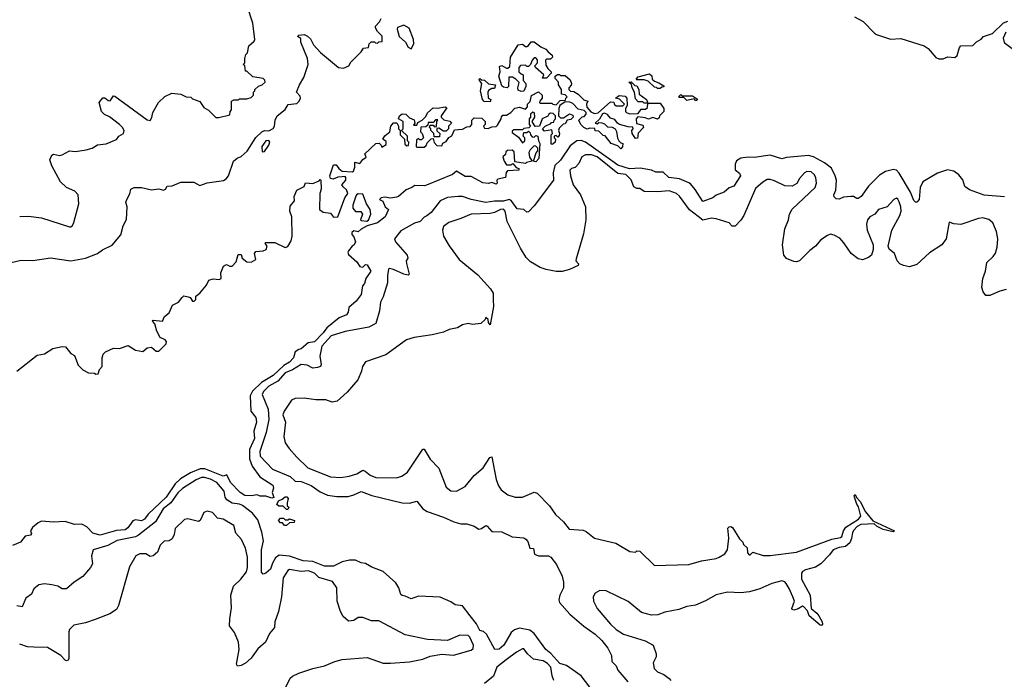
# Model space of a CAD drawing. Extents: x 2239805 to 2396427, y 665731 to 772158.
# Tile 241 of 256: x 2361215 to 2367931, y 703322 to 707820. Entities that reach past the tile are written whole.
import ezdxf

# ---------------------------------------------------------------- set-up
doc = ezdxf.new("R2010")
doc.units = 0

msp = doc.modelspace()

# ---------------------------------------------------------------- linework, layer by layer
at = {"layer": '0CON05XD'}
for points in [[(2361215, 706477.5), (2361275, 706481.2), (2361365, 706470), (2361555, 706406.7), (2361565, 706407.5), (2361575, 706417.5), (2361583.8, 706436.2), (2361618, 706565), (2361614.2, 706625), (2361591.7, 706651.7), (2361535, 706676.2), (2361493.3, 706715), (2361434.1, 706824.1), (2361420, 706865), (2361433.6, 706896.4), (2361445, 706902.5), (2361486.4, 706893.6), (2361505, 706897.5), (2361555, 706926.7), (2361595, 706922), (2361668.3, 706931.7), (2361710, 706945), (2361745, 706967.5), (2361805, 706972.5), (2361875, 707003.3), (2361892.5, 707025), (2361923.3, 707045), (2361927.5, 707065), (2361917.5, 707085), (2361896.4, 707106.4), (2361828.3, 707158.3), (2361793.9, 707173.9), (2361773.9, 707193.9), (2361757.5, 707255), (2361781.7, 707288.3), (2361795, 707287.5), (2361819.3, 707269.3), (2361833, 707267), (2361855, 707300), (2361865, 707297.5), (2362085, 707136.7), (2362105, 707132.5), (2362116.4, 707153.6), (2362123, 707187), (2362162.5, 707255), (2362205, 707296.7), (2362252, 707318), (2362315, 707313.3), (2362350, 707295), (2362381.7, 707291.7), (2362395, 707280), (2362445, 707262.5), (2362470.7, 707220.7), (2362503, 707203), (2362553, 707153), (2362573, 707153), (2362648.3, 707171.7), (2362650, 707195), (2362660, 707205), (2362660, 707265), (2362675, 707272.5), (2362707, 707273), (2362715, 707280), (2362765, 707280), (2362795, 707290), (2362810, 707305), (2362810, 707325), (2362820, 707335), (2362820, 707345), (2362843, 707367), (2362870, 707375), (2362890, 707395), (2362888.3, 707408.3), (2362875, 707420), (2362805, 707430), (2362765, 707470), (2362755, 707470), (2362750, 707505), (2362740, 707515), (2362750, 707525), (2362750, 707555), (2362758.3, 707581.7), (2362770, 707595), (2362778.3, 707641.7), (2362815, 707672.5), (2362818, 707685), (2362805, 707796.7), (2362767.2, 707915)], [(2366910.4, 707840.4), (2366967.9, 707807.9), (2367045, 707727.5), (2367059.3, 707719.3), (2367155, 707686.7), (2367225, 707692), (2367385, 707642.5)], [(2361057.5, 706142.5), (2361225, 706180), (2361305, 706177.5), (2361425, 706196.7), (2361565, 706175.6), (2361665, 706193.3), (2361745, 706226.7), (2361779.3, 706250.7), (2361845, 706282.5), (2361906.2, 706353.8), (2361920, 706415), (2361943, 706457), (2361947.5, 706545), (2361940, 706575), (2361946.7, 706593.3), (2361966.4, 706633.6), (2361972.5, 706665), (2361995, 706676.2), (2362045, 706676.2), (2362115, 706660), (2362165, 706666.7), (2362195, 706657.5), (2362210, 706665), (2362220, 706685), (2362255, 706687.5), (2362315, 706712.5), (2362403, 706713), (2362445, 706690), (2362495, 706706.7), (2362605, 706723.8), (2362622.5, 706735), (2362640, 706755), (2362672.5, 706855), (2362697.5, 706875), (2362725, 706886.7), (2362767, 706923), (2362825, 707016.7), (2362867.5, 707055), (2362885, 707063.8), (2362915, 707062.5), (2362945, 707079.2), (2362954.4, 707095), (2362958.9, 707135), (2362971.9, 707165), (2363025, 707207.8), (2363047.2, 707242.8), (2363105, 707247.5), (2363122.5, 707265), (2363130.8, 707285), (2363128.8, 707298.8), (2363102.5, 707325), (2363123.3, 707375), (2363153.3, 707425), (2363183.3, 707515), (2363178.8, 707555), (2363133.6, 707666.4), (2363132.5, 707692.5), (2363110, 707705), (2363120, 707715), (2363155, 707718), (2363177.8, 707707.8), (2363199.8, 707689.8), (2363219.5, 707649.5), (2363266.1, 707596.1), (2363390, 707495), (2363425, 707490), (2363460, 707505), (2363475, 707530), (2363545, 707600), (2363560, 707625), (2363595, 707630), (2363600, 707655), (2363611.7, 707668.3), (2363635, 707670), (2363641.7, 707661.7), (2363655, 707660), (2363665, 707670), (2363688.3, 707671.7), (2363687, 707707), (2363655, 707740), (2363642.5, 707765), (2363643, 707777), (2363670, 707805), (2363680.7, 707829.3)], [(2363885, 707621.2), (2363902.9, 707655), (2363902.5, 707685), (2363872.3, 707762.3), (2363835, 707783.3), (2363793, 707767), (2363790, 707755), (2363804.2, 707705), (2363847.8, 707667.8), (2363865, 707633.8), (2363885, 707621.2)], [(2367385, 707642.5), (2367413, 707623), (2367465, 707562.5), (2367485, 707552.5), (2367515, 707552.5), (2367547, 707567), (2367595, 707562.5), (2367610, 707575), (2367625, 707630), (2367635, 707642.5), (2367717, 707643), (2367740.7, 707669.3), (2367773, 707687), (2367790, 707705), (2367850, 707725), (2367925, 707797.5), (2367955, 707810)], [(2367941.2, 707735), (2367923.3, 707695), (2367930, 707665), (2367995, 707617.5)], [(2364635, 707330), (2364615, 707340), (2364612.5, 707355), (2364621.7, 707391.7), (2364600, 707415), (2364577, 707427), (2364551.7, 707428.3), (2364550, 707365), (2364540, 707355), (2364515, 707360), (2364505, 707370), (2364483.3, 707435), (2364492.5, 707465), (2364488.3, 707501.7), (2364505, 707506.7), (2364535, 707490), (2364545, 707490), (2364558.3, 707501.7), (2364562.5, 707565), (2364615, 707647.5), (2364645, 707652.5), (2364665, 707637.5), (2364675, 707637.5), (2364686.4, 707643.6), (2364705, 707670), (2364725, 707668.8), (2364770, 707635), (2364805, 707620), (2364820, 707600), (2364848.3, 707578.3), (2364850, 707565), (2364835, 707550), (2364808.3, 707551.7), (2364802.5, 707545), (2364805, 707510), (2364817, 707487), (2364840, 707465), (2364840, 707455), (2364808.3, 707421.7), (2364781.7, 707421.7), (2364790, 707445), (2364733, 707493), (2364730, 707505), (2364747.5, 707525), (2364747, 707547), (2364735, 707560), (2364725, 707560), (2364710, 707545), (2364700, 707515), (2364685, 707500), (2364675, 707500), (2364665, 707510), (2364631.7, 707508.3), (2364620, 707495), (2364620, 707465), (2364635, 707450), (2364650, 707445), (2364650, 707405), (2364667.5, 707385), (2364667.5, 707365), (2364655, 707332.5), (2364635, 707330)], [(2361195.8, 705424.2), (2361335, 705533.3), (2361385, 705542.5), (2361442.3, 705577.7), (2361505, 705592), (2361528.3, 705588.3), (2361564.1, 705544.1), (2361589.3, 705529.3), (2361613.8, 705465), (2361645, 705433.3), (2361685, 705412.5), (2361725, 705410), (2361735, 705402.5), (2361750, 705405), (2361760, 705435), (2361777.5, 705455), (2361777.5, 705515), (2361785, 705540), (2361800, 705555), (2361855, 705580), (2361895, 705577.5), (2361955, 705597.5), (2362005, 705567.5), (2362055, 705557.5), (2362085, 705583.3), (2362115, 705587.5), (2362145, 705560), (2362165, 705560), (2362215, 705610), (2362217.5, 705625), (2362207, 705637), (2362173.9, 705653.9), (2362150, 705695), (2362137, 705747), (2362120, 705765), (2362125, 705770), (2362190, 705765), (2362203.6, 705796.4), (2362235, 705820), (2362257, 705873), (2362297.5, 705895), (2362322.5, 705925), (2362335, 705936.7), (2362365, 705931.2), (2362377.5, 705925), (2362395, 705900), (2362405, 705900), (2362417, 705913), (2362417.5, 705935), (2362443.9, 705956.1), (2362490.3, 706009.7), (2362506.1, 706043.9), (2362535, 706053.3), (2362575, 706047.5), (2362590, 706055), (2362587.5, 706095), (2362605, 706140), (2362625, 706150), (2362648.3, 706138.3), (2362665, 706140), (2362690.7, 706169.3), (2362705, 706220), (2362725, 706220), (2362733.6, 706193.6), (2362765, 706170), (2362795, 706167.5), (2362826.7, 706185), (2362817.5, 706225), (2362825, 706240), (2362876.4, 706243.6), (2362896.4, 706253.6), (2362902.5, 706275), (2362890, 706295), (2362895, 706300), (2362955, 706300), (2363025, 706266.7), (2363045, 706272.5), (2363067.7, 706312.3), (2363073.8, 706345), (2363071.2, 706475), (2363058.8, 706515), (2363060.7, 706549.3), (2363090, 706585), (2363087.5, 706615), (2363105, 706657.5), (2363156.4, 706683.6), (2363165, 706707.5), (2363215, 706702.5), (2363258.3, 706721.7), (2363265, 706730), (2363270, 706725), (2363272.5, 706665), (2363262.5, 706635), (2363260, 706525), (2363285, 706507.5), (2363335, 706500), (2363355, 706472.5), (2363385, 706476.7), (2363434.1, 706605.9), (2363452.5, 706635), (2363445, 706660), (2363420.7, 706680.7), (2363413.3, 706695), (2363440, 706725), (2363440, 706745), (2363435, 706750), (2363415, 706747.5), (2363385, 706746.2), (2363353.6, 706733.6), (2363335, 706737.5), (2363330, 706755), (2363355, 706830), (2363375, 706830), (2363392.5, 706805), (2363415, 706787.5), (2363485, 706782.5), (2363493, 706787), (2363501.2, 706815), (2363501.7, 706848.3), (2363535, 706840), (2363555, 706867.5), (2363578.3, 706881.7), (2363570, 706905), (2363645, 706976.7), (2363667, 706977), (2363680, 706965), (2363685, 706950), (2363715, 706970), (2363715, 706990), (2363692.5, 707005), (2363705, 707027.5), (2363740, 707055), (2363747.5, 707095), (2363765, 707117.5), (2363786.7, 707116.7), (2363800, 707095), (2363800, 707075), (2363810, 707065), (2363810, 707035), (2363840, 707005), (2363841.7, 706971.7), (2363855, 706960), (2363868.3, 706961.7), (2363870, 706985), (2363860, 706995), (2363860, 707025), (2363820, 707065), (2363830, 707075), (2363830, 707125), (2363800, 707145), (2363806.2, 707165), (2363825, 707177.5), (2363850, 707175), (2363875, 707150), (2363906.4, 707136.4), (2363910, 707115), (2363901.7, 707101.7), (2363925, 707100), (2363931.7, 707118.3), (2363960, 707135), (2363985, 707160), (2363997.5, 707185), (2364035, 707220), (2364065, 707217.5), (2364116.7, 707226.7), (2364128.3, 707218.3), (2364090, 707165), (2364090, 707155), (2364108.3, 707138.3), (2364148.3, 707128.3), (2364160, 707115), (2364140, 707095), (2364140, 707075), (2364125, 707060), (2364105, 707060), (2364075, 707080), (2364061.7, 707078.3), (2364061.7, 707061.7), (2364080, 707045), (2364078.3, 707021.7), (2364041.7, 707021.7), (2364040, 707045), (2364020, 707065), (2364020, 707075), (2364010, 707085), (2364015, 707100), (2364035, 707100), (2364045, 707090), (2364058.3, 707091.7), (2364060, 707125), (2364068.3, 707138.3), (2364051.7, 707138.3), (2364035, 707120), (2364001.7, 707118.3), (2363998.3, 707101.7), (2363985, 707090), (2363951.7, 707088.3), (2363950, 707055), (2363960, 707045), (2363970, 707015), (2363955, 707000), (2363945, 707000), (2363935, 707010), (2363921.7, 706998.3), (2363920, 706955), (2363925, 706950), (2363975, 706950), (2363988.3, 706961.7), (2363995, 706980), (2364021.7, 707008.3), (2364035, 707010), (2364041.7, 706981.7), (2364061.7, 706961.7), (2364095, 706960), (2364101.7, 706978.3), (2364125, 706990), (2364143.3, 707016.7), (2364163, 707027), (2364181.7, 707068.3), (2364235, 707072.5), (2364265, 707090), (2364288.3, 707091.7), (2364300, 707105), (2364300, 707135), (2364315, 707150), (2364368.3, 707148.3), (2364390, 707125), (2364390, 707105), (2364380, 707095), (2364385, 707080), (2364411.7, 707078.3), (2364435, 707090), (2364465, 707092.5), (2364475, 707100), (2364500, 707145), (2364501.7, 707158.3), (2364511.7, 707168.3), (2364535, 707170), (2364565, 707187.5), (2364593, 707217), (2364625, 707222.5), (2364665, 707210), (2364680, 707225), (2364680, 707245), (2364697, 707263), (2364707, 707303), (2364753, 707327), (2364780, 707305), (2364780, 707285), (2364762.5, 707265), (2364760, 707255), (2364765, 707250), (2364845, 707250), (2364853, 707243), (2364875, 707240), (2364901.7, 707268.3), (2364938.3, 707271.7), (2364940, 707285), (2364950, 707295), (2364937, 707307), (2364911.7, 707311.7), (2364910, 707345), (2364890, 707375), (2364890, 707395), (2364868.3, 707418.3), (2364867.5, 707435), (2364883, 707447), (2364897, 707447), (2364905, 707440), (2364935, 707440), (2364969.3, 707409.3), (2364980, 707385), (2364977, 707373), (2364960, 707355), (2364960, 707345), (2364971.7, 707331.7), (2364995, 707330), (2365025, 707312.5), (2365063, 707273), (2365090, 707265), (2365082.5, 707245), (2365083, 707223), (2365111.7, 707191.7), (2365135, 707180), (2365160, 707185), (2365245, 707260), (2365268.3, 707258.3), (2365271.7, 707241.7), (2365283, 707233), (2365328.3, 707231.7), (2365340, 707245), (2365307, 707277), (2365280, 707285), (2365305, 707302.5), (2365345, 707297.5), (2365357.5, 707285), (2365360, 707235), (2365347.5, 707215), (2365347.5, 707195), (2365355, 707187.5), (2365375, 707177.5), (2365435, 707180), (2365455, 707210), (2365485, 707210), (2365498.3, 707221.7), (2365500, 707250), (2365475, 707250), (2365465, 707260), (2365435, 707260), (2365415, 707280), (2365410, 707325), (2365392.5, 707355), (2365388.3, 707378.3), (2365370, 707395), (2365387, 707397), (2365411.7, 707371.7), (2365425, 707370), (2365437.5, 707345), (2365441.7, 707311.7), (2365490, 707275), (2365500, 707250), (2365585, 707250), (2365610, 707215), (2365610, 707195), (2365580, 707165), (2365578.3, 707151.7), (2365565, 707142.5), (2365535, 707152.5), (2365505, 707142.5), (2365481.7, 707151.7), (2365431.7, 707158.3), (2365420, 707145), (2365421.7, 707111.7), (2365465, 707100), (2365470, 707085), (2365433, 707047), (2365428.3, 707011.7), (2365415, 707010), (2365392.5, 707045), (2365390, 707065), (2365400, 707075), (2365398.3, 707088.3), (2365365, 707090), (2365306.4, 707106.4), (2365293.6, 707113.6), (2365275, 707140), (2365245, 707147.5), (2365225, 707172.5), (2365205, 707182.5), (2365191.7, 707178.3), (2365169.3, 707140.7), (2365140, 707115), (2365155, 707110), (2365165, 707120), (2365185, 707117.5), (2365205, 707110), (2365225, 707090), (2365257, 707087), (2365276.4, 707076.4), (2365287, 707057), (2365293, 707013), (2365303, 706993), (2365315, 706980), (2365330, 706975), (2365327, 706953), (2365315, 706940), (2365295, 706960), (2365250, 706975), (2365208.3, 707028.3), (2365195, 707030), (2365165, 707060), (2365141.7, 707061.7), (2365138.3, 707078.3), (2365105, 707080), (2365085, 707073.8), (2365062.5, 707085), (2365042.5, 707105), (2365030, 707135), (2365051.7, 707158.3), (2365065, 707160), (2365080, 707175), (2365078.3, 707188.3), (2365065, 707200), (2365025, 707210), (2364988.3, 707248.3), (2364967, 707257), (2364935, 707260), (2364900, 707235), (2364892.5, 707215), (2364890, 707165), (2364905, 707150), (2364925, 707150), (2364965, 707177.5), (2364988.3, 707168.3), (2364990, 707155), (2364975, 707140), (2364950, 707135), (2364935, 707110), (2364921.7, 707108.3), (2364895, 707080), (2364890, 707065), (2364897.5, 707045), (2364895, 707030), (2364885, 707020), (2364875, 707030), (2364860, 707025), (2364860, 707015), (2364870, 707005), (2364867.5, 706985), (2364855, 706972.5), (2364845, 706970), (2364840, 706975), (2364840, 707035), (2364850, 707045), (2364845, 707070), (2364795, 707060), (2364782.5, 707075), (2364800, 707095), (2364838.3, 707111.7), (2364841.7, 707118.3)], [(2365585, 707350), (2365565, 707350), (2365558.3, 707358.3), (2365545, 707360), (2365501.7, 707401.7), (2365475, 707410), (2365425, 707410), (2365420, 707415), (2365435, 707430), (2365511.7, 707451.7), (2365527, 707437), (2365530, 707415), (2365545, 707400), (2365575, 707390), (2365608.3, 707368.3), (2365608.3, 707361.7), (2365595, 707360), (2365585, 707350)], [(2364425, 707260), (2364383, 707263), (2364372.5, 707275), (2364357.5, 707335), (2364367.5, 707385), (2364352.5, 707405), (2364350, 707415), (2364355, 707420), (2364365, 707410), (2364385, 707407.5), (2364413.8, 707383.8), (2364460, 707375), (2364455, 707350), (2364435, 707350), (2364413.6, 707336.4), (2364407.5, 707325), (2364410, 707285), (2364430, 707275), (2364425, 707260)], [(2365835, 707270), (2365825, 707270), (2365815, 707280), (2365765, 707270), (2365745, 707290), (2365715, 707290), (2365710, 707295), (2365725, 707310), (2365735, 707300), (2365805, 707300), (2365838.3, 707278.3), (2365835, 707270)], [(2364841.7, 707118.3), (2364858.3, 707121.7), (2364860, 707135), (2364870, 707145), (2364870, 707165), (2364855, 707180), (2364835, 707182.5), (2364823.6, 707176.4), (2364816.7, 707163.3), (2364780, 707145), (2364760, 707095), (2364731.7, 707091.7), (2364710, 707125), (2364730, 707155), (2364727.5, 707185), (2364715, 707190), (2364700, 707175), (2364700, 707155), (2364690, 707145), (2364690, 707105), (2364700, 707095), (2364688.3, 707081.7), (2364653, 707077), (2364645, 707070), (2364585, 707070), (2364575, 707060), (2364575, 707050), (2364618.3, 707018.3), (2364645, 706980), (2364660, 706995), (2364660, 707015), (2364650, 707025), (2364655, 707050), (2364675, 707050), (2364685, 707060), (2364698.3, 707048.3), (2364700, 707035), (2364711.7, 707021.7), (2364725, 707020), (2364735, 707030), (2364750, 707025), (2364753, 706993), (2364762.5, 706975), (2364757.5, 706872.5), (2364735, 706850), (2364720, 706855), (2364738.3, 706911.7), (2364750, 706925), (2364750, 706945), (2364737, 706957), (2364725, 706960), (2364697, 706933), (2364687.5, 706915), (2364693, 706883), (2364710, 706855), (2364673, 706847), (2364665, 706840), (2364591.7, 706851.7), (2364588.3, 706918.3), (2364575, 706930), (2364543, 706927), (2364531.7, 706918.3), (2364528.3, 706901.7), (2364510, 706885), (2364520, 706855), (2364535, 706830), (2364565, 706830), (2364578.3, 706838.3), (2364601.7, 706811.7), (2364620, 706805), (2364620, 706795), (2364541.7, 706788.3), (2364533, 706777), (2364530, 706745), (2364477, 706733), (2364470, 706725), (2364472.5, 706705), (2364465, 706697.5), (2364435, 706710), (2364413.9, 706703.9), (2364375, 706707.5), (2364295, 706750), (2364255, 706750), (2364195, 706787.5), (2364167.5, 706765), (2363991.2, 706691.2), (2363975, 706686.7), (2363910, 706690), (2363890, 706675), (2363850.6, 706659.4), (2363800, 706615), (2363785, 706608.8), (2363745, 706603.8), (2363705, 706610), (2363680, 706605), (2363670, 706595), (2363693, 706583), (2363707.5, 706545), (2363730, 706525), (2363707.5, 706475), (2363655, 706434), (2363586.1, 706413.9), (2363545, 706392.5), (2363525, 706372.5), (2363495, 706380), (2363481.7, 706368.3), (2363480, 706355), (2363495, 706340), (2363506.7, 706305), (2363497.5, 706285), (2363483.3, 706276.7), (2363457.5, 706245), (2363452.5, 706235), (2363458.3, 706218.3), (2363515, 706170), (2363535, 706137.5), (2363555, 706133.3), (2363575, 706150), (2363585, 706147.5), (2363610, 706105), (2363576.7, 706055), (2363568.3, 706021.7), (2363553.3, 706005), (2363543.9, 705946.1), (2363509.5, 705900.5), (2363461.4, 705858.6), (2363455.8, 705825), (2363445, 705806.7), (2363395, 705786), (2363310.2, 705719.8), (2363285, 705684.4), (2363225, 705624.4), (2363183.9, 705616.1), (2363135, 705576.2), (2363119.5, 705570.5), (2363093.9, 705556.1), (2363083.3, 705515), (2363056.2, 705485), (2363017.6, 705462.4), (2362945, 705394.4), (2362865, 705346), (2362802.5, 705287.5), (2362788, 705255), (2362791.7, 705151.7), (2362825, 705107.5), (2362831.2, 705075), (2362811.2, 705015), (2362816, 704965), (2362781.9, 704888.1), (2362781.9, 704825), (2362802, 704775), (2362852.9, 704702.9), (2362942.5, 704645), (2362947.5, 704625), (2362937.5, 704595), (2362948.3, 704561.7), (2362935, 704557.5), (2362895, 704570), (2362855, 704570), (2362835, 704580), (2362795, 704572.5), (2362750, 704575), (2362720, 704595), (2362653.3, 704665), (2362627, 704717), (2362603, 704707), (2362477.5, 704757.5), (2362446.9, 704756.9), (2362379.7, 704730.3), (2362311.5, 704688.5), (2362274.6, 704655.4), (2362215, 704563.5), (2362092, 704448), (2362066.9, 704415), (2362045, 704402.7), (2362005, 704410), (2361986.2, 704403.8), (2361952.5, 704355), (2361935, 704340.6), (2361875, 704337.8), (2361765, 704305.8), (2361715, 704319.2), (2361673, 704363), (2361639.1, 704379.1), (2361587.9, 704377.9), (2361525, 704398), (2361445, 704394), (2361365, 704401.2), (2361340.8, 704389.2), (2361303.6, 704356.4), (2361290, 704335), (2361296.2, 704316.2), (2361290, 704305), (2361251.7, 704298.3), (2361221.7, 704258.3), (2361166.4, 704233.6)], [(2367931.7, 706611.7), (2367795, 706623.3), (2367695, 706660), (2367663.2, 706683.2), (2367647.6, 706727.6), (2367621.1, 706761.1), (2367586.3, 706786.3), (2367545, 706796.9), (2367475, 706773.1), (2367375.6, 706714.4), (2367358.1, 706675), (2367350, 706595), (2367335, 706576.7), (2367325, 706576.7), (2367315, 706586.7), (2367291.8, 706645), (2367215, 706772.5), (2367195, 706793.1), (2367175, 706799.4), (2367120, 706785), (2367079.5, 706760.5), (2367006.2, 706685), (2366955, 706613.8), (2366935, 706600), (2366925, 706600), (2366903.8, 706613.8), (2366885, 706614), (2366835, 706608.8), (2366805, 706596.2), (2366785, 706598.8), (2366771.4, 706611.4), (2366768, 706625), (2366783.3, 706656.7), (2366785.8, 706725), (2366778.8, 706755), (2366751.7, 706808.3), (2366704.4, 706844.4), (2366629.2, 706885), (2366595, 706894.6), (2366445, 706880), (2366415, 706871.2), (2366335, 706896.2), (2366225, 706880), (2366185, 706882.5), (2366135, 706876.2), (2366105, 706858), (2366096, 706835), (2366096.4, 706796.4), (2366125, 706773.8), (2366131.1, 706755), (2366085.9, 706684.1), (2366055, 706672.5), (2366020, 706645), (2365965, 706622.5), (2365943.6, 706606.4), (2365875, 706580), (2365821.7, 706661.7), (2365791.4, 706701.4), (2365778.7, 706708.7), (2365715, 706735.8), (2365644, 706745), (2365605, 706780.4), (2365555, 706779.4), (2365525, 706793.8), (2365447.6, 706807.6), (2365375, 706802.2), (2365295, 706829.2), (2365255, 706856.7), (2365075, 706984.2), (2365045, 706995.3), (2365015, 706994.5), (2364969.3, 706960.7), (2364905, 706862.1), (2364864.4, 706825), (2364854, 706775), (2364857.3, 706725), (2364725, 706550), (2364685, 706508.8), (2364675, 706507.5), (2364655, 706526.7), (2364609.5, 706529.5), (2364567.8, 706587.8), (2364555, 706593.5), (2364515, 706582.2), (2364455, 706581.5), (2364395, 706572.5), (2364295, 706593.8), (2364235, 706613.3), (2364205, 706614.7), (2364133.1, 706606.9), (2364084.4, 706585.6), (2364022.9, 706505), (2363993, 706483), (2363975, 706473.5), (2363946.7, 706445), (2363908.5, 706431.5), (2363815, 706379.5), (2363771.4, 706325), (2363778.9, 706305), (2363858, 706215), (2363862.5, 706195), (2363852.5, 706175), (2363853, 706157), (2363872.5, 706085), (2363865, 706077.5), (2363835, 706084.3), (2363765, 706115.6), (2363736.7, 706123.3), (2363730.8, 706119.2), (2363723.6, 706076.4), (2363724.5, 706025), (2363695, 705930.8), (2363676.7, 705895), (2363669.2, 705835), (2363645, 705748), (2363597.6, 705722.4), (2363435, 705694.6), (2363339.5, 705665), (2363276.9, 705593.1), (2363262.2, 705525), (2363271.2, 705468.8), (2363267.5, 705455), (2363247.5, 705447.5), (2363215, 705444), (2363175.3, 705465.3), (2363135, 705468), (2363075, 705432.3), (2363025, 705412.7), (2362975, 705354.1), (2362915, 705320), (2362877.2, 705285), (2362869.6, 705265), (2362910.9, 705165), (2362914.7, 705094.7), (2362896.4, 705005), (2362854, 704875), (2362854.8, 704844.8), (2362939.4, 704755), (2363059.2, 704705), (2363095, 704674.4), (2363135, 704670), (2363204.5, 704644.5), (2363265, 704601.4), (2363315, 704578.1), (2363377.9, 704567.9), (2363455, 704569.4), (2363495, 704579.2), (2363545, 704602.5), (2363617.5, 704575)], [(2362868.3, 706918.3), (2362885, 706922), (2362915.6, 706965), (2362920.8, 706985), (2362915, 706996.7), (2362895, 706993.8), (2362867.1, 706955), (2362868.3, 706918.3)], [(2367945, 705981.2), (2367900.5, 705969.5), (2367831.7, 705938.3), (2367805, 705940), (2367786.7, 705965), (2367778.8, 705995), (2367784, 706055), (2367804.2, 706105), (2367812, 706165), (2367855.7, 706204.3), (2367870.9, 706229.1), (2367882.1, 706267.9), (2367888.1, 706325), (2367878.1, 706375), (2367854, 706435), (2367825, 706458.6), (2367785, 706468.1), (2367755, 706464.2), (2367635, 706423.3), (2367588.3, 706428.3), (2367555, 706440), (2367534.1, 706325.9), (2367506.2, 706285), (2367420.7, 706229.3), (2367335, 706150.8), (2367285, 706133.8), (2367243.6, 706143.6), (2367218, 706155), (2367200, 706175), (2367181.4, 706225), (2367145.8, 706255), (2367140, 706275), (2367163.8, 706385), (2367218.6, 706485), (2367228.9, 706515), (2367226.7, 706545), (2367215, 706577.5), (2367205, 706596.7), (2367195, 706602.5), (2367177.5, 706595), (2367133.3, 706545), (2367073.7, 706526.3), (2367048.8, 706495), (2367015, 706476), (2366997.5, 706455), (2366990.6, 706425), (2366996.9, 706385), (2367036.2, 706285), (2367036.1, 706253.9), (2367026.7, 706215), (2367005, 706197.5), (2366965, 706183.3), (2366935, 706190), (2366886.7, 706225), (2366837.9, 706297.9), (2366809.5, 706329.5), (2366771.1, 706351.1), (2366746.6, 706356.6), (2366725, 706348.9), (2366681.1, 706318.9), (2366644.2, 706275), (2366605, 706245.8), (2366533.8, 706175), (2366515, 706168.9), (2366495, 706170.9), (2366445, 706190.5), (2366428, 706215), (2366419.2, 706285), (2366434, 706395), (2366458.8, 706455), (2366466.7, 706495), (2366485, 706528.8), (2366641.4, 706675), (2366650, 706705), (2366645.6, 706745), (2366635.3, 706765.3), (2366615, 706782.2), (2366585.5, 706784.5), (2366567.5, 706775), (2366533.9, 706736.1), (2366516.2, 706703.8), (2366485, 706684.3), (2366435, 706687.1), (2366365, 706721.4), (2366335, 706729.2), (2366315, 706730), (2366285, 706712), (2366235, 706668.8), (2366155.5, 706484.5), (2366135, 706452), (2366095, 706412.5), (2366075, 706412), (2366055.3, 706435.3), (2365965, 706462.5), (2365934.3, 706465.7), (2365875, 706452.9), (2365842.9, 706477.1), (2365783.5, 706523.5), (2365716.6, 706616.6), (2365695, 706635.7), (2365645, 706653.5), (2365565, 706646.2), (2365475, 706648), (2365445, 706670), (2365425, 706670), (2365405, 706680), (2365387.2, 706727.2), (2365350, 706765), (2365295, 706771.5), (2365155, 706885.8), (2365115, 706897.7), (2365075, 706898.6), (2365050, 706885), (2365030, 706840), (2365005, 706811.2), (2364980, 706805), (2364967.5, 706795), (2364972.5, 706755), (2364991.2, 706695), (2365040.8, 706625), (2365074.3, 706545), (2365076.7, 706455), (2365060.3, 706359.7), (2365010.5, 706189.5), (2365008, 706175), (2365026.7, 706155), (2365025, 706143.8), (2364965, 706116.7), (2364915, 706104), (2364875, 706104), (2364805.9, 706115.9), (2364765, 706130), (2364699.4, 706169.4), (2364668.9, 706198.9), (2364631.3, 706261.3), (2364541.4, 706445), (2364525.9, 706515), (2364515, 706527.5), (2364495, 706525.3), (2364455, 706504.5), (2364425, 706497.5), (2364295, 706494), (2364225, 706463.8), (2364142.3, 706437.7), (2364105, 706410), (2364100, 706385), (2364106.7, 706345), (2364145, 706277.5), (2364213.3, 706185), (2364340, 706080), (2364427.5, 705985), (2364443.8, 705955), (2364445, 705910), (2364448, 705865), (2364425, 705740), (2364412.5, 705755), (2364410, 705775), (2364395, 705790), (2364390, 705775), (2364361.7, 705748.3), (2364305, 705742.5), (2364275, 705747.5), (2364235, 705740), (2364201.7, 705718.3), (2364145, 705707.5), (2364105, 705690), (2364028.3, 705671.7), (2363905, 705653.3), (2363854.1, 705635.9), (2363713.3, 705535), (2363575, 705487.5), (2363552.5, 705455), (2363546.4, 705423.6), (2363522.5, 705365), (2363449.3, 705280.7), (2363380.7, 705219.3), (2363347, 705213), (2363303, 705227), (2363235, 705227.5), (2363155, 705240), (2363095, 705237.5), (2363070, 705225), (2363019.3, 705150.7), (2363010, 705125), (2363027.5, 705075), (2363017, 704977), (2363026.7, 704935), (2363053.3, 704895), (2363106, 704836), (2363180, 704765), (2363335, 704703.1), (2363405, 704698.6), (2363463, 704707), (2363515, 704724.3), (2363555, 704747.5), (2363571.7, 704741.7), (2363605, 704714.3), (2363645, 704698.6), (2363785, 704695.8), (2363822.7, 704707.3), (2363861.2, 704735), (2363965, 704892.5), (2363975, 704892.5), (2364015, 704823.3), (2364075, 704762.5), (2364125, 704632.5), (2364155, 704606.7), (2364195, 704606.2), (2364255, 704636.7), (2364315, 704712.5), (2364376.7, 704765), (2364422.5, 704835), (2364435, 704840), (2364466, 704685), (2364480.8, 704640.8), (2364500, 704615), (2364545, 704581.2), (2364595, 704563.8), (2364645, 704563.3), (2364725, 704597.5), (2364745, 704592.5), (2364828.8, 704505), (2364870, 704445), (2364925, 704396.7), (2364962.5, 704345), (2365058.7, 704338.7), (2365079.6, 704329.6), (2365135, 704284.5), (2365280.6, 704250.6), (2365376.1, 704193.9), (2365415, 704190), (2365425, 704197.5), (2365445, 704196.7), (2365545, 704097.5), (2365780, 704105), (2365865, 704130), (2365965, 704146), (2365986.7, 704155), (2366025, 704178), (2366044.3, 704205), (2366051.9, 704285), (2366046.4, 704353.6), (2366055, 704361.2), (2366065, 704363.8), (2366077.5, 704357.5), (2366125, 704280), (2366148.3, 704258.3), (2366151.7, 704241.7), (2366178.3, 704218.3), (2366180, 704185), (2366191.7, 704171.7), (2366198.3, 704171.7), (2366215, 704190), (2366287, 704167), (2366335, 704166.7), (2366515, 704188.8), (2366755, 704278.8), (2366815, 704290), (2366822.5, 704295), (2366833.8, 704335), (2366850.4, 704359.6), (2366936.2, 704415), (2366952.9, 704435), (2366937.3, 704497.3), (2366925, 704516.7), (2366910, 704565), (2366907.5, 704575), (2366915, 704582.5), (2366923, 704563), (2366948, 704535), (2366983.9, 704463.9), (2367035, 704402.5), (2367182.5, 704335), (2367172.5, 704327.5), (2367105, 704343.1), (2367063.3, 704365), (2367043.3, 704383.3), (2366953, 704377), (2366928.8, 704365), (2366905, 704340), (2366895, 704322.5), (2366888.3, 704281.7), (2366876.7, 704253.3), (2366848.8, 704228.8), (2366805, 704222), (2366765, 704205.8), (2366739.5, 704170.5), (2366680.3, 704109.7), (2366643, 704087), (2366575, 704068.8), (2366555, 704057.5), (2366547.5, 704045), (2366547.5, 704005), (2366606.7, 703895), (2366614, 703804), (2366653.3, 703773.3), (2366665.5, 703755.5), (2366690, 703715), (2366691.2, 703698.8), (2366685, 703690), (2366675, 703691.2), (2366600, 703755), (2366588.3, 703788.3), (2366565, 703816.2), (2366555, 703821.2), (2366525, 703802.2), (2366495, 703794.2), (2366485, 703797.5), (2366482.5, 703805), (2366500, 703855), (2366490, 703885), (2366465, 703942.5), (2366443.3, 703975), (2366435, 703986), (2366415, 703993.3), (2366345, 703976), (2366265, 703938.9), (2366192.4, 703917.6), (2366135, 703910.8), (2366042.8, 703917.2), (2365965, 703899.2), (2365893.2, 703856.8), (2365825, 703827.5), (2365765, 703819.4), (2365711.5, 703798.5), (2365615, 703780), (2365567.1, 703762.9), (2365525, 703758.7), (2365457.1, 703777.1), (2365365, 703853.3), (2365216.7, 703925), (2365173, 703927), (2365140.7, 703909.3), (2365127.5, 703885), (2365130, 703855), (2365153.3, 703805), (2365245, 703698.8), (2365285, 703662.5), (2365335, 703630.8), (2365482.5, 703585), (2365535.9, 703555.9), (2365556.7, 703495), (2365556.7, 703475), (2365536.7, 703435), (2365544, 703395), (2365565, 703374.2), (2365610, 703355), (2365645, 703328.8), (2365655.8, 703315)], [(2363583, 706447), (2363595, 706452.5), (2363610, 706495), (2363606.7, 706525), (2363580, 706565), (2363555, 706630), (2363525, 706632.5), (2363512.5, 706625), (2363505, 706610), (2363487.5, 706555), (2363487.5, 706535), (2363505, 706512.5), (2363543, 706513), (2363552.5, 706495), (2363540, 706455), (2363545, 706450), (2363583, 706447)], [(2365139.9, 703219.9), (2365046, 703346), (2364945, 703416.9), (2364899.9, 703429.9), (2364837.7, 703497.7), (2364804.5, 703525), (2364725.6, 703635.6), (2364695, 703657.8), (2364625, 703670), (2364590.7, 703659.3), (2364567.6, 703642.4), (2364518, 703555), (2364485, 703527.1), (2364456.4, 703526.4), (2364399.2, 703629.2), (2364378.3, 703648.3), (2364354.2, 703655), (2364331.5, 703701.5), (2364286.9, 703755), (2364235, 703822.8), (2364185, 703829.6), (2364155, 703850), (2364082.7, 703882.7), (2363935, 703890), (2363885, 703870), (2363845, 703890), (2363823, 703893), (2363815, 703900), (2363801.2, 703945), (2363780.6, 703980.6), (2363695, 704058), (2363617, 704087), (2363575, 704112), (2363545, 704117.1), (2363504.7, 704134.7), (2363465, 704135.3), (2363415, 704122.4), (2363355, 704094.1), (2363295, 704094.7), (2363215, 704126.4), (2363149.1, 704129.1), (2363055, 704161.6), (2362985, 704168.2), (2362960.2, 704149.8), (2362939.4, 704115), (2362925, 704073.8), (2362894.2, 704045.8), (2362875, 704040), (2362863.8, 704053.8), (2362865.5, 704205), (2362877.4, 704267.4), (2362867.8, 704325), (2362840.2, 704410.2), (2362802.9, 704455), (2362735, 704506.9), (2362715, 704516), (2362664.1, 704524.1), (2362628.1, 704545), (2362617.1, 704565), (2362609.2, 704605), (2362558.9, 704665), (2362517.1, 704687.1), (2362475, 704697.9), (2362455, 704698.1), (2362417.9, 704682.1), (2362325, 704623.8), (2362295, 704593.9), (2362245.5, 704524.5), (2362194.7, 704485), (2362141.5, 704395), (2362026, 704304), (2362005, 704293.8), (2361880.4, 704269.6), (2361816.5, 704233.5), (2361716, 704205), (2361705.5, 704165), (2361711.2, 704108.8), (2361697.5, 704085), (2361645, 704022.5), (2361587.5, 703985), (2361535, 703940), (2361505, 703938.8), (2361475, 703956.7), (2361435, 703966.7), (2361385, 703973.3), (2361345, 703966.7), (2361311.2, 703938.8), (2361295, 703902.5), (2361257.5, 703875), (2361232.5, 703817.5), (2361195, 703822.5)], [(2363045, 704480), (2363035, 704480), (2363011.7, 704501.7), (2362983, 704503), (2362970, 704515), (2362980, 704540), (2363005, 704550), (2363025, 704567.5), (2363037, 704567), (2363047.5, 704555), (2363040, 704525), (2363040, 704505), (2363050, 704495), (2363045, 704480)], [(2363617.5, 704575), (2363824.1, 704525.9), (2363875, 704523.8), (2363925, 704536.7), (2363964.3, 704484.3), (2363995.6, 704465.6), (2364105, 704428.8), (2364176.1, 704396.1), (2364225, 704383.3), (2364265, 704383.3), (2364315, 704366.7), (2364347, 704347), (2364365, 704350), (2364395, 704370), (2364405, 704366.7), (2364435, 704330), (2364505, 704326.7), (2364575, 704293.8), (2364655, 704286.2), (2364668.3, 704278.3), (2364681.7, 704261.7), (2364695, 704217.5), (2364720, 704215), (2364727.5, 704175), (2364754.2, 704164.2), (2364822.5, 704165), (2364837.5, 704155), (2364878, 704105), (2364915.3, 704025), (2364924.7, 703985), (2364924.6, 703945.4), (2364900, 703895), (2364893.9, 703863.9), (2364896.7, 703845), (2364967.3, 703767.3), (2365064.3, 703684.3), (2365139.7, 703629.7), (2365185.7, 703585.7), (2365226, 703535), (2365251.4, 703485), (2365255, 703444.2), (2365283.1, 703415), (2365295.5, 703385), (2365363.3, 703305)], [(2363028.8, 703265), (2363060.7, 703329.3), (2363076.4, 703343.6), (2363120, 703365), (2363215, 703396.7), (2363295, 703413.8), (2363365, 703443.3), (2363415, 703456.7), (2363585, 703470), (2363695, 703432), (2363745, 703431.2), (2363875, 703442), (2363965, 703460), (2364015, 703480), (2364095, 703493.3), (2364175, 703487.5), (2364295, 703520), (2364307.7, 703532.3), (2364310, 703555), (2364285, 703610), (2364275, 703620), (2364217, 703623), (2364133, 703587), (2363996.4, 703593.6), (2363845, 703626), (2363665, 703721.2), (2363615, 703721.2), (2363555, 703743.8), (2363525, 703742.5), (2363495, 703722.5), (2363458.3, 703718.3), (2363420.7, 703750.7), (2363402.5, 703785), (2363380, 703855), (2363377.5, 703945), (2363349.3, 703989.3), (2363255, 704015.8), (2363225.7, 704045), (2363185, 704061.4), (2363135, 704057.1), (2363055, 704071.2), (2363043.8, 704065), (2363033.3, 704045), (2363012.9, 704015), (2363000, 703885), (2362981.4, 703785), (2362955.8, 703715), (2362954, 703675), (2362920, 703635), (2362891.4, 703575), (2362839.3, 703530.7), (2362795, 703466.7), (2362755, 703433.3), (2362725, 703416.7), (2362701.2, 703411.2), (2362693.8, 703425), (2362713.1, 703525), (2362708.5, 703575), (2362680.3, 703640.3), (2362646.4, 703686.4), (2362647.5, 703735), (2362660.7, 703809.3), (2362654.6, 703895), (2362673.1, 703956.9), (2362724.2, 704005), (2362761.9, 704055), (2362768.9, 704085), (2362769.2, 704155), (2362755.6, 704215.6), (2362728.8, 704275), (2362689.3, 704319.3), (2362675, 704370), (2362603.8, 704413.8), (2362565, 704420), (2362530, 704460), (2362495, 704469.2), (2362471.1, 704458.9), (2362446.7, 704405), (2362435, 704397.5), (2362363, 704417), (2362338.3, 704411.7), (2362275, 704350), (2362269.3, 704310.7), (2362255, 704280), (2362235, 704267.5), (2362200, 704265), (2362173, 704237), (2362155, 704190), (2362126.4, 704163.6), (2362105, 704160), (2362075, 704177.5), (2362035, 704177.5), (2362007, 704163), (2361965, 704090), (2361890, 703825), (2361875, 703797.5), (2361830.7, 703769.3), (2361730.5, 703729.5), (2361665, 703708), (2361585, 703691.2), (2361555, 703662.5), (2361550, 703645), (2361550, 703465), (2361545, 703452), (2361535, 703447.5), (2361525, 703452), (2361495.6, 703485.6), (2361405, 703538), (2361311.7, 703541.7), (2361267.3, 703542.7), (2361215, 703561.4)], [(2363035, 704370), (2363021.7, 704371.7), (2363008.3, 704388.3), (2362995, 704390), (2362980, 704405), (2362995, 704420), (2363015, 704420), (2363025, 704410), (2363045, 704410), (2363055, 704417.5), (2363090, 704405), (2363088.3, 704391.7), (2363055, 704390), (2363035, 704370)], [(2364859.4, 703315), (2364847.1, 703345), (2364837.1, 703405), (2364815, 703430), (2364785, 703449.2), (2364719.3, 703459.3), (2364680, 703495), (2364655, 703530), (2364645, 703530), (2364605, 703508), (2364534.4, 703455), (2364470, 703405), (2364446.8, 703343.2), (2364385, 703293.3)]]:
    msp.add_lwpolyline(points, dxfattribs=at)

doc.saveas('drawing.dxf')
